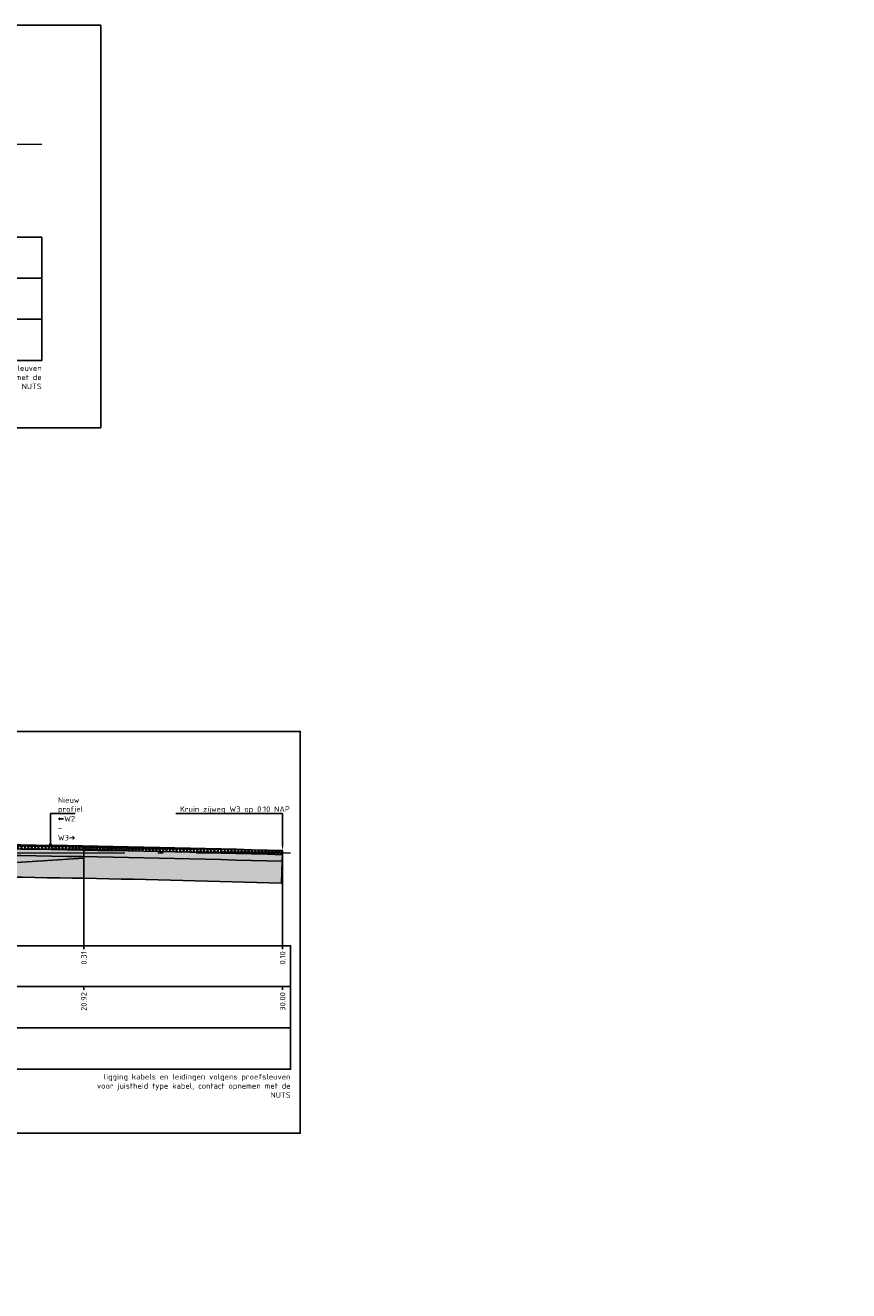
# Model space of a CAD drawing. Extents: x 102676 to 106538, y 417474 to 420545.
# Tile 48 of 112: x 104250 to 104288, y 418469 to 418527. Entities that reach past the tile are written whole.
import ezdxf
from ezdxf import colors
from ezdxf.entities.mleader import LeaderData, LeaderLine
from ezdxf.math import Vec2, Vec3

# ---------------------------------------------------------------- set-up
doc = ezdxf.new("R2010")
doc.units = 0
doc.linetypes.add('AL-NAP_LIJN', pattern=[15.25, 12, -1.5, 0.25, -1.5])
doc.linetypes.add('DGN Style 2', pattern=[10.02903382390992, 6.017420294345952, -4.011613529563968])
doc.layers.get('0').update_dxf_attribs({"lineweight": 25})
for name, color, linetype, lineweight in [('B-WE-GW-GROND_ZAND-AD', 7, 'Continuous', 25), ('B-WE-GW-GRONDWERKLIJN_KRUIN-G', 90, 'Continuous', 25), ('B-WE-VH-VERHARDING_FUNDERING_BIMS-GD', 7, 'Continuous', 25), ('N-WE-AM-NAP-G', 7, 'AL-NAP_LIJN', 18), ('N-WE-GW-GROND_ZAND-AD', 7, 'Continuous', 25), ('N-WE-VH-VERHARDING_ASFALT-A', 252, 'Continuous', 25), ('N-WE-VH-VERHARDING_ASFALT-GD', 252, 'Continuous', 25), ('N-WE-VH-VERHARDING_FUNDERING-A', 252, 'Continuous', 25), ('X-XX-AL-PROFIELBALK-G', 7, 'Continuous', 25), ('X-XX-AL-PROFIELBALK-T25', 7, 'Continuous', 25), ('X-XX-AL-TEKENBLAD_KADER_ROOSTERVERDELING-G', 7, 'Continuous', 25), ('X-XX-AL-VERWIJZING_DOORSNEDE-M_NIEUW', 1, 'Continuous', 25), ('X-XX-AL-VERWIJZING_DOORSNEDE-M_OUD', 7, 'Continuous', 25)]:
    doc.layers.add(name, color=color, linetype=linetype, lineweight=lineweight)
doc.styles.add('NLCS-ISO-ANNOTATIEF-T25', font='NLCS-ISO.ttf', dxfattribs={"height": 2.5})

# ---------------------------------------------------------------- blocks, each defined once
blk = doc.blocks.new('_Dot')
at = {"color": 0, "linetype": 'ByBlock', "lineweight": -2}
blk.add_line((-0.5, 0), (-1, 0), dxfattribs=at)
at = {"color": 0, "linetype": 'ByBlock', "const_width": 0.5}
blk.add_lwpolyline([(-0.25, 0, 1), (0.25, 0, 1)], format="xyb", close=True, dxfattribs=at)

msp = doc.modelspace()

# ---------------------------------------------------------------- hatches: boundary and pattern name
at = {"layer": 'B-WE-GW-GROND_ZAND-AD', "transparency": 33554687}
h = msp.add_hatch(dxfattribs=at)
h.set_pattern_fill('AGW-GROND_ZAND_FUNDERINGSZAND', color=8, scale=0.1, pattern_type=2)
h.set_pattern_definition([(37.50000000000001, (0, 0), (-0.006299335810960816, 0.1926823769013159), [0, -0.152, 0, -0.17, 0, -0.1625]), (7.499999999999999, (0, 0), (0.1769776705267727, 0.282214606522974), [0, -0.082, 0, -0.137, 0, -0.0525]), (327.5, (-0.123, 0), (0.3114141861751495, 0.0005659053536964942), [0, -0.05, 0, -0.18, 0, -0.235]), (317.5, (-0.123, 0), (0.3006126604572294, 0.08776755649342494), [0, -0.025, 0, -0.118, 0, -0.135])])
edge = h.paths.add_edge_path()
edge.add_line((104235.5708028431, 418488.5828000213), (104237.3486354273, 418488.4140897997))
edge.add_line((104237.3486354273, 418488.4140897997), (104239.1486354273, 418488.2432316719))
edge.add_line((104239.1486354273, 418488.2432316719), (104239.7235776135, 418488.1886632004))
edge.add_line((104239.7235776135, 418488.1886632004), (104239.7235784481, 418487.9211199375))
edge.add_arc((104240.6991459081, 418431.2792431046), 56.65027751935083, 89.46883696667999, 90.98673234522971, ccw=False)
edge.add_arc((104211.44292968, 418448.2063695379), 49.64540649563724, 51.6206549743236, 53.138550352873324, ccw=False)
edge.add_arc((104238.990630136, 418477.8988125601), 9.789649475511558, 68.9351985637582, 70.45309394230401, ccw=False)
edge.add_arc((104245.6504457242, 418477.8938125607), 9.66513798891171, 107.44777177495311, 108.96566715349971, ccw=False)
edge.add_arc((104273.2025463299, 418446.9995458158), 50.36265244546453, 125.6833112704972, 127.20120664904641, ccw=False)
edge.add_arc((104243.7303503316, 418475.6787769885), 12.22837999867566, 88.03498047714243, 89.55287585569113, ccw=False)
edge.add_arc((104240.8957825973, 417807.0849925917), 680.8227491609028, 88.20826862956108, 89.72616400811, ccw=False)
edge.add_line((104262.1827373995, 418487.5748759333), (104262.2113949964, 418488.57446522))
edge.add_arc((104237.8842994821, 417640.0349242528), 848.888190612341, 88.35781582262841, 89.87585761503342)
edge.add_arc((104237.1874044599, 418253.8709143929), 235.0638900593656, 89.3818068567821, 90.39404257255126)
edge.add_line((104235.5708028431, 418488.9292454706), (104235.5708028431, 418488.5828000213))
at = {"layer": 'N-WE-VH-VERHARDING_ASFALT-A', "transparency": 33554687}
h = msp.add_hatch(dxfattribs=at)
h.set_pattern_fill('AVH-ASFALT_LAAG1-SOD', color=256, scale=30, pattern_type=2)
h.set_pattern_definition([(59.99999999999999, (0, 0), (-0.1169134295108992, 0.0675), []), (120, (0, 0), (-0.1169134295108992, -0.06749999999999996), [])])
edge = h.paths.add_edge_path()
edge.add_arc((104237.8842994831, 417640.0349241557), 849.378190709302, 88.35781582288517, 92.40618820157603)
edge.add_line((104202.2243764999, 418488.6642193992), (104202.2334138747, 418488.4744314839))
edge.add_arc((104237.8842994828, 417640.0349243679), 849.1881904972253, 88.35781582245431, 92.40611658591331, ccw=False)
edge.add_line((104262.2199922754, 418488.874342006), (104262.2254372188, 418489.0642639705))
at = {"layer": 'N-WE-VH-VERHARDING_FUNDERING-A', "transparency": 33554687}
h = msp.add_hatch(dxfattribs=at)
h.set_pattern_fill('AVH-FUNDERING_BIMS', color=256, scale=0.25, pattern_type=2)
h.set_pattern_definition([(29.99999999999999, (0, 0), (0.07216880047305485, 0.1249999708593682), [0.025, -0.225]), (150, (0, 0), (-0.1443375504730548, 2.914063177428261e-08), [0.025, -0.225])])
edge = h.paths.add_edge_path()
edge.add_arc((104237.8694643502, 417640.452870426), 848.769990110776, 90.88719073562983, 92.40630048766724)
edge.add_line((104202.2334138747, 418488.4744314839), (104202.2460085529, 418488.1746959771))
edge.add_arc((104237.8842537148, 417640.0349223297), 848.888190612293, 90.8880717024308, 92.40611349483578, ccw=False)
edge.add_arc((104237.8842645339, 417640.0504707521), 848.8726442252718, 89.8758529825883, 90.88808869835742, ccw=False)
edge.add_arc((104237.8842994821, 417640.0349242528), 848.8881906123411, 88.35781582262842, 89.87585761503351, ccw=False)
edge.add_line((104262.2113949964, 418488.57446522), (104262.2199922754, 418488.874342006))
edge.add_arc((104237.8842994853, 417640.0349244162), 849.1881904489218, 88.35781582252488, 89.87585761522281)
edge.add_arc((104237.8821494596, 417640.9914763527), 848.2316454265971, 89.87557239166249, 90.88861079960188)

# ---------------------------------------------------------------- linework, layer by layer
at = {"layer": 'B-WE-GW-GRONDWERKLIJN_KRUIN-G', "color": 8, "elevation": -1.849540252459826}
msp.add_lwpolyline([(104212.4272914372, 418488.6242639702), (104221.4272914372, 418488.0842639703), (104222.3164884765, 418487.0842639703), (104222.7796120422, 418486.9542639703), (104223.2613640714, 418487.0642639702), (104224.1505611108, 418488.202473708), (104227.3809061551, 418489.2342639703), (104228.8800406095, 418489.2939850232, -0.01497904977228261), (104232.2254372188, 418489.3942639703, -0.01518306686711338), (104235.5708028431, 418489.2939850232), (104237.253910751, 418489.1942639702), (104238.1235834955, 418489.0642639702), (104240.1398247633, 418488.7628731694), (104242.2660359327, 418487.1242639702), (104242.5092611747, 418487.0342639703), (104242.7524864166, 418487.1142639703), (104244.1496533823, 418488.1459357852), (104253.1496533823, 418488.7142639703)], format="xyb", dxfattribs=at)
at = {"layer": 'B-WE-VH-VERHARDING_FUNDERING_BIMS-GD', "elevation": 0.4939506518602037}
msp.add_lwpolyline([(104224.7272959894, 418489.1211092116, 0.006628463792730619), (104202.2334138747, 418488.4744314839), (104202.2460085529, 418488.1746959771, -0.006623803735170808), (104224.727204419, 418488.8211452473, -0.004416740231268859), (104239.7235784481, 418488.9211222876, -0.006623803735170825), (104262.2113949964, 418488.57446522), (104262.2199922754, 418488.874342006, 0.006623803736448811), (104239.7242284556, 418489.2211215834), (104239.7242284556, 418489.2211215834, 0.004420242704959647)], format="xyb", close=True, dxfattribs=at)
at = {"layer": 'B-WE-VH-VERHARDING_FUNDERING_BIMS-GD'}
msp.add_arc((104232.225421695, 418465.2021234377, 0.710022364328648), 55.85235385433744, 86.56610682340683, 86.56610688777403, dxfattribs=at)
at = {"layer": 'N-WE-AM-NAP-G', "color": 9, "lineweight": 13, "true_color": 0xd19cc7}
for points in [[(104209.4246380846, 418521.3244772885), (104251.2254372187, 418521.3244772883)], [(104197.2749248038, 418488.9642639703), (104262.5909884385, 418488.9642639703)]]:
    msp.add_lwpolyline(points, dxfattribs=at)
at = {"layer": 'N-WE-GW-GROND_ZAND-AD', "elevation": 0.4939506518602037}
msp.add_lwpolyline([(104235.5708028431, 418488.5828000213), (104237.3486354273, 418488.4140897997), (104237.3486354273, 418488.4140897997), (104239.1486354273, 418488.2432316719), (104239.1486354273, 418488.2432316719), (104239.7235776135, 418488.1886632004), (104239.7235784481, 418487.9211199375, -0.006623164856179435), (104241.2243172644, 418487.9270862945, -0.006623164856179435), (104242.2660359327, 418487.1242639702, -0.006623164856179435), (104242.5092611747, 418487.0342639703, -0.006623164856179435), (104242.7524864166, 418487.1142639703, -0.006623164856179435), (104243.825777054, 418487.9067846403, -0.006623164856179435), (104244.1496533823, 418487.8999660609, -0.006623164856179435), (104262.1827373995, 418487.5748759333), (104262.2113949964, 418488.57446522, 0.006623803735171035), (104239.7235784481, 418488.9211222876, 0.004416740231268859), (104235.5708028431, 418488.9292454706), (104235.5708028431, 418488.5828000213, 0.009043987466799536)], format="xyb", close=True, dxfattribs=at)
at = {"layer": 'N-WE-VH-VERHARDING_ASFALT-GD'}
msp.add_line((104262.2254372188, 418521.4244772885, 0.4939506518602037), (104262.2254372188, 418521.4244772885, 0.4939506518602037), dxfattribs=at)
at = {"layer": 'N-WE-VH-VERHARDING_ASFALT-GD', "elevation": 0.9879013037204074}
msp.add_lwpolyline([(104209.4246380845, 418511.4389744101), (104251.2254372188, 418511.4389744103)], dxfattribs=at)
at = {"layer": 'N-WE-VH-VERHARDING_ASFALT-GD', "color": 4, "linetype": 'DGN Style 2', "const_width": 0.05, "elevation": 0.4939506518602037}
msp.add_lwpolyline([(104262.2254372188, 418489.0642639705, 0.01766588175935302), (104202.2254372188, 418488.6642639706)], format="xyb", dxfattribs=at)
at = {"layer": 'N-WE-VH-VERHARDING_ASFALT-GD', "elevation": 0.4939506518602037}
msp.add_lwpolyline([(104224.7272959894, 418489.1211092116, -0.004420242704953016), (104239.7242284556, 418489.2211215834, -0.006623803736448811), (104262.2199922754, 418488.874342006), (104262.2254372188, 418489.0642639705, 0.006624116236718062), (104239.7235784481, 418489.4111234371), (104239.7235784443, 418489.4111245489, 0.004414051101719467), (104224.7272959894, 418489.3112067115, 0.006626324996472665), (104202.2243764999, 418488.6642193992), (104202.2334138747, 418488.4744314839, -0.006628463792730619)], format="xyb", close=True, dxfattribs=at)
at = {"layer": 'X-XX-AL-PROFIELBALK-G', "color": 7, "linetype": 'Continuous', "lineweight": 25}
for p, q in [((104253.1496533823, 418484.7143421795, -1.849540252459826), (104253.1496533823, 418484.5643421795, -1.849540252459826)), ((104262.2254372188, 418484.7143421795), (104262.2254372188, 418484.5643421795)), ((104253.1496533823, 418482.8499232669), (104253.1496533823, 418482.6999232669)), ((104262.2254372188, 418482.8499232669, 1.849540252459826), (104262.2254372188, 418482.6999232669, 1.849540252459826))]:
    msp.add_line(p, q, dxfattribs=at)
for points in [[(104213.2254372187, 418517.0745554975), (104251.2254372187, 418517.0745554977), (104251.2254372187, 418515.2101365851), (104213.2254372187, 418515.2101365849)], [(104213.2254372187, 418515.2101365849), (104251.2254372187, 418515.2101365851), (104251.2254372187, 418513.3245554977), (104213.2254372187, 418513.3245554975)], [(104201.075723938, 418484.7143421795), (104262.5909884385, 418484.7143421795), (104262.5909884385, 418482.8499232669), (104201.075723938, 418482.8499232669)], [(104201.075723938, 418482.8499232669), (104262.5909884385, 418482.8499232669), (104262.5909884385, 418480.9643421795), (104201.075723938, 418480.9643421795)]]:
    msp.add_lwpolyline(points, close=True, dxfattribs=at)
at = {"layer": 'X-XX-AL-PROFIELBALK-G'}
for points in [[(104213.2254372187, 418513.3245554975), (104251.2254372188, 418513.3245554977), (104251.2254372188, 418511.4389744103), (104213.2254372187, 418511.4389744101)], [(104201.075723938, 418480.9643421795), (104262.5909884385, 418480.9643421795), (104262.5909884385, 418479.0787610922), (104201.075723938, 418479.0787610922)]]:
    msp.add_lwpolyline(points, close=True, dxfattribs=at)
at = {"layer": 'X-XX-AL-TEKENBLAD_KADER_ROOSTERVERDELING-G', "elevation": 0.9879013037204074}
for points in [[(104206.731172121, 418526.7508028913), (104253.9189031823, 418526.7508028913), (104253.9189031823, 418508.3700815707), (104206.731172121, 418508.3700815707)], [(104196.5751762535, 418494.5078983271), (104263.0316791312, 418494.5078983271), (104263.0316791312, 418476.1587889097), (104196.5751762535, 418476.1587889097)]]:
    msp.add_lwpolyline(points, close=True, dxfattribs=at)
at = {"layer": 'X-XX-AL-VERWIJZING_DOORSNEDE-M_NIEUW', "elevation": -1.849540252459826}
msp.add_lwpolyline([(104253.1496533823, 418489.2759263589), (104253.1496533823, 418484.7143421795)], dxfattribs=at)
at = {"layer": 'X-XX-AL-VERWIJZING_DOORSNEDE-M_NIEUW'}
msp.add_lwpolyline([(104262.2254372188, 418488.7142639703), (104262.2254372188, 418484.7143421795)], dxfattribs=at)

# ---------------------------------------------------------------- texts
at = {"layer": 'X-XX-AL-PROFIELBALK-T25', "char_height": 0.25, "attachment_point": 3, "style": 'NLCS-ISO-ANNOTATIEF-T25'}
for insert in [(104251.2254372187, 418511.2208777, 1.255724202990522), (104262.5909884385, 418478.8606643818, 1.255724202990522)]:
    msp.add_mtext_dynamic_manual_height_columns('ligging kabels en leidingen volgens proefsleuven\\Pvoor juistheid type kabel, contact opnemen met de NUTS \\P ', width=7.59774486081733, gutter_width=0.9, heights=[0], dxfattribs=dict(at, insert=insert))
at = {"layer": 'X-XX-AL-PROFIELBALK-T25', "char_height": 0.25, "attachment_point": 6, "rotation": 89.99999999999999, "style": 'NLCS-ISO-ANNOTATIEF-T25'}
for s, insert in [('0.31', (104253.1496533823, 418484.4643421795, -1.087766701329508)), ('0.10', (104262.2254372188, 418484.4643421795, 0.7617735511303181)), ('20.92', (104253.1496533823, 418482.5999232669, 0.7617735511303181)), ('30.00', (104262.2254372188, 418482.5999232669, 2.611313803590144))]:
    msp.add_mtext_dynamic_manual_height_columns(s, width=0.4454864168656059, gutter_width=0.9, heights=[0], dxfattribs=dict(at, insert=insert))

# ---------------------------------------------------------------- leaders
at = {"layer": 'X-XX-AL-VERWIJZING_DOORSNEDE-M_OUD'}
ml = msp.add_multileader_mtext('Standard', dxfattribs=at)
ml.set_content('Nieuw profiel\\P{\\fWingdings|b0|i0|c2|p2;\\H1.08333x;ç}W2 - W3{\\fWingdings|b0|i0|c2|p2;\\H1.08333x;è}', color=256, style='NLCS-ISO-ANNOTATIEF-T25')
ml.set_leader_properties(color=256, linetype='ByLayer', lineweight=-1)
ml.set_arrow_properties(name='DOT')
ml.build(insert=Vec2(0, 0))
ml.multileader.update_dxf_attribs({"text_left_attachment_type": 5, "text_right_attachment_type": 5, "dogleg_length": 2.5, "arrow_head_size": 0.15, "scale": 0.1})
ctx = ml.context
ctx.base_point, ctx.scale, ctx.char_height, ctx.arrow_head_size, ctx.landing_gap_size, ctx.plane_origin = Vec3(104251.8745306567, 418490.7585172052, -0.2706284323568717), 0.1, 0.25, 0.15, 0.09000000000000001, Vec3(109.2431651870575, -23.70589102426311, -0.2706284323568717)
ctx.left_attachment, ctx.right_attachment = 5, 5
notes = []
notes.append((ctx, [(0, (1, 1, 0), (104251.6245306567, 418490.7585172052, -0.2706284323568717), (1, 0), 0.25, [(0, [(104251.6245306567, 418489.3302895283, -0.2706284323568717)], 0, [])])]))
ctx.mtext.insert, ctx.mtext.width, ctx.mtext.flow_direction = Vec3(104251.9645306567, 418491.5001828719, -0.2706284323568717), 7.849257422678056, 5
ml = msp.add_multileader_mtext('Standard', dxfattribs=at)
ml.set_content('Kruin zijweg W3 op 0.10 NAP', color=256, style='NLCS-ISO-ANNOTATIEF-T25')
ml.set_leader_properties(color=256, linetype='ByLayer', lineweight=-1)
ml.build(insert=Vec2(0, 0))
ml.multileader.update_dxf_attribs({"text_left_attachment_type": 5, "text_right_attachment_type": 5, "dogleg_length": 2.5, "arrow_head_size": 0.25, "scale": 0.1})
ctx = ml.context
ctx.base_point, ctx.scale, ctx.char_height, ctx.arrow_head_size, ctx.landing_gap_size, ctx.plane_origin = Vec3(104257.445437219, 418490.7585172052, 0.4939506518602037), 0.1, 0.25, 0.25, 0.09000000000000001, Vec3(208400.9958597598, 837000.7989204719, 0.4939506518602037)
ctx.left_attachment, ctx.right_attachment = 5, 5
notes.append((ctx, [(0, (1, 1, 0), (104262.2254372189, 418490.7585172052, 0.4939506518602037), (-1, 0), 0.25, [(0, [(104262.2254372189, 418489.0642639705, 0.4939506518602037)], 0, [])])]))
ctx.mtext.insert, ctx.mtext.flow_direction = Vec3(104257.5354372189, 418491.0835172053, 0.4939506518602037), 5
for ctx, leaders in notes:
    for number, flags, end, landing, length, lines in leaders:
        leader = LeaderData()
        leader.index, (leader.has_last_leader_line, leader.has_dogleg_vector, leader.attachment_direction) = number, flags
        leader.last_leader_point, leader.dogleg_vector, leader.dogleg_length = Vec3(end), Vec3(landing), length
        for number, points, colour, breaks in lines:
            line = LeaderLine()
            line.index, line.vertices, line.color, line.breaks = number, Vec3.list(points), colors.encode_raw_color(colour), breaks
            leader.lines.append(line)
        ctx.leaders.append(leader)

doc.saveas('drawing.dxf')
